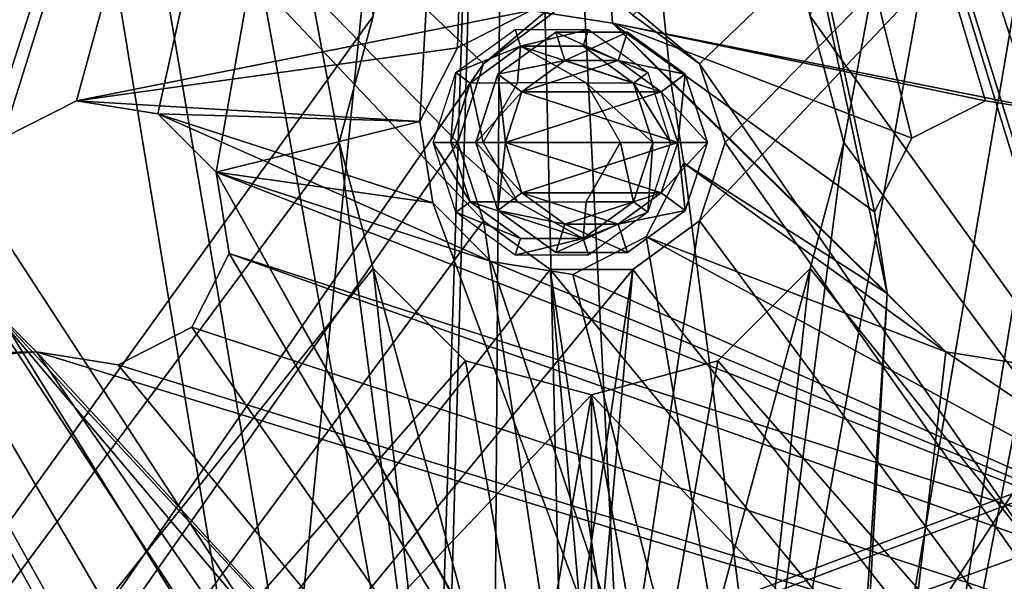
# Model space of a CAD drawing. Header units: millimetres. Extents: x -62 to 48, y -119 to 123.
# Tile 13 of 194: x -9 to 8, y -44 to -35. Entities that reach past the tile are written whole.
import ezdxf

# ---------------------------------------------------------------- set-up
doc = ezdxf.new("R2010")
doc.units = ezdxf.units.MM
doc.header["$LTSCALE"] = 52.148148
for name, color, linetype in [('10', 7, 'CONTINUOUS'), ('13', 7, 'CONTINUOUS'), ('14', 7, 'CONTINUOUS'), ('17', 7, 'CONTINUOUS'), ('19', 7, 'CONTINUOUS'), ('21', 7, 'CONTINUOUS'), ('23', 7, 'CONTINUOUS'), ('407', 7, 'CONTINUOUS'), ('408', 7, 'CONTINUOUS'), ('409', 7, 'CONTINUOUS'), ('410', 7, 'CONTINUOUS'), ('411', 7, 'CONTINUOUS'), ('417', 7, 'CONTINUOUS'), ('418', 7, 'CONTINUOUS'), ('419', 7, 'CONTINUOUS'), ('420', 7, 'CONTINUOUS'), ('421', 7, 'CONTINUOUS'), ('52', 7, 'CONTINUOUS'), ('53', 7, 'CONTINUOUS'), ('8', 7, 'CONTINUOUS'), ('85', 7, 'CONTINUOUS'), ('86', 7, 'CONTINUOUS'), ('87', 7, 'CONTINUOUS'), ('89', 7, 'CONTINUOUS'), ('91', 7, 'CONTINUOUS'), ('95', 7, 'CONTINUOUS'), ('97', 7, 'CONTINUOUS')]:
    doc.layers.add(name, color=color, linetype=linetype)

msp = doc.modelspace()

# ---------------------------------------------------------------- linework, layer by layer
at = {"layer": '10', "color": 7, "linetype": 'Continuous', "true_color": 0xf5f5f5}
for points in [[(-0.707, -9.624, 34.501), (-0.259, -9.365, 34.501), (47.376, -57.707, 34.501), (-0.707, -9.624, 34.501)], [(47.376, -57.707, 34.501), (-0.259, -9.365, 34.501), (47.635, -57.259, 34.501), (47.376, -57.707, 34.501)], [(-0.259, -9.365, 34.501), (0.259, -9.365, 34.501), (47.635, -57.259, 34.501), (-0.259, -9.365, 34.501)], [(47.635, -57.259, 34.501), (0.259, -9.365, 34.501), (47.635, -56.741, 34.501), (47.635, -57.259, 34.501)], [(0.259, -9.365, 34.501), (0.707, -9.624, 34.501), (47.635, -56.741, 34.501), (0.259, -9.365, 34.501)], [(-59.397, -68.314, 34.501), (-0.707, -9.624, 34.501), (-11.314, -116.397, 34.501), (-59.397, -68.314, 34.501)], [(-11.314, -116.397, 34.501), (-0.707, -9.624, 34.501), (-2.222, -57.352, 34.501), (-11.314, -116.397, 34.501)], [(-2.222, -57.352, 34.501), (-0.707, -9.624, 34.501), (-2.005, -55.979, 34.501), (-2.222, -57.352, 34.501)], [(-2.005, -55.979, 34.501), (-0.707, -9.624, 34.501), (-1.021, -54.995, 34.501), (-2.005, -55.979, 34.501)], [(-1.021, -54.995, 34.501), (-0.707, -9.624, 34.501), (0.352, -54.778, 34.501), (-1.021, -54.995, 34.501)], [(20.482, -48.325, 34.501), (16.147, -41.836, 34.501), (-0.707, -9.624, 34.501), (20.482, -48.325, 34.501)], [(20.482, -48.325, 34.501), (-0.707, -9.624, 34.501), (47.376, -57.707, 34.501), (20.482, -48.325, 34.501)], [(-0.707, -9.624, 34.501), (1.591, -55.409, 34.501), (0.352, -54.778, 34.501), (-0.707, -9.624, 34.501)], [(13.79, -40.636, 34.501), (12.551, -41.267, 34.501), (-0.707, -9.624, 34.501), (13.79, -40.636, 34.501)], [(12.551, -41.267, 34.501), (11.92, -42.506, 34.501), (-0.707, -9.624, 34.501), (12.551, -41.267, 34.501)], [(15.164, -40.853, 34.501), (13.79, -40.636, 34.501), (-0.707, -9.624, 34.501), (15.164, -40.853, 34.501)], [(16.147, -41.836, 34.501), (15.164, -40.853, 34.501), (-0.707, -9.624, 34.501), (16.147, -41.836, 34.501)], [(11.92, -42.506, 34.501), (12.137, -43.879, 34.501), (-0.707, -9.624, 34.501), (11.92, -42.506, 34.501)], [(16.255, -64.302, 34.501), (16.473, -65.675, 34.501), (-0.707, -9.624, 34.501), (16.255, -64.302, 34.501)], [(-0.707, -9.624, 34.501), (16.473, -65.675, 34.501), (1.591, -55.409, 34.501), (-0.707, -9.624, 34.501)], [(18.126, -62.431, 34.501), (16.887, -63.063, 34.501), (-0.707, -9.624, 34.501), (18.126, -62.431, 34.501)], [(16.887, -63.063, 34.501), (16.255, -64.302, 34.501), (-0.707, -9.624, 34.501), (16.887, -63.063, 34.501)], [(12.137, -43.879, 34.501), (18.126, -62.431, 34.501), (-0.707, -9.624, 34.501), (12.137, -43.879, 34.501)], [(0.707, -9.624, 34.501), (47.376, -56.293, 34.501), (47.635, -56.741, 34.501), (0.707, -9.624, 34.501)]]:
    msp.add_3dface(points, dxfattribs=at)
at = {"layer": '13', "color": 7, "linetype": 'Continuous', "true_color": 0xf5f5f5}
for points in [[(-59.397, -68.314, 37.501), (-0.707, -9.624, 37.501), (-59.397, -68.314, 34.501), (-59.397, -68.314, 37.501)], [(-0.707, -9.624, 37.501), (-0.707, -9.624, 34.501), (-59.397, -68.314, 34.501), (-0.707, -9.624, 37.501)]]:
    msp.add_3dface(points, dxfattribs=at)
at = {"layer": '14', "color": 7, "linetype": 'Continuous', "true_color": 0xf5f5f5}
for points in [[(0.707, -9.624, 37.501), (47.376, -56.293, 37.501), (0.707, -9.624, 34.501), (0.707, -9.624, 37.501)], [(47.376, -56.293, 37.501), (47.376, -56.293, 34.501), (0.707, -9.624, 34.501), (47.376, -56.293, 37.501)]]:
    msp.add_3dface(points, dxfattribs=at)
at = {"layer": '17', "color": 7, "linetype": 'Continuous', "true_color": 0xf5f5f5}
for points in [[(-0.707, -9.624, -37.499), (-0.259, -9.365, -37.499), (47.376, -57.707, -37.499), (-0.707, -9.624, -37.499)], [(-0.259, -9.365, -37.499), (0.259, -9.365, -37.499), (47.635, -57.259, -37.499), (-0.259, -9.365, -37.499)], [(47.376, -57.707, -37.499), (-0.259, -9.365, -37.499), (47.635, -57.259, -37.499), (47.376, -57.707, -37.499)], [(0.259, -9.365, -37.499), (0.707, -9.624, -37.499), (47.635, -56.741, -37.499), (0.259, -9.365, -37.499)], [(47.635, -57.259, -37.499), (0.259, -9.365, -37.499), (47.635, -56.741, -37.499), (47.635, -57.259, -37.499)], [(-0.707, -9.624, -37.499), (-16.364, -42.506, -37.499), (-59.397, -68.314, -37.499), (-0.707, -9.624, -37.499)], [(-15.733, -41.267, -37.499), (-16.364, -42.506, -37.499), (-0.707, -9.624, -37.499), (-15.733, -41.267, -37.499)], [(-14.494, -40.636, -37.499), (-15.733, -41.267, -37.499), (-0.707, -9.624, -37.499), (-14.494, -40.636, -37.499)], [(-13.121, -40.853, -37.499), (-14.494, -40.636, -37.499), (-0.707, -9.624, -37.499), (-13.121, -40.853, -37.499)], [(-12.137, -41.836, -37.499), (-13.121, -40.853, -37.499), (-0.707, -9.624, -37.499), (-12.137, -41.836, -37.499)], [(-9.876, -38.17, -37.499), (-12.137, -41.836, -37.499), (-0.707, -9.624, -37.499), (-9.876, -38.17, -37.499)], [(-9.245, -36.931, -37.499), (-9.876, -38.17, -37.499), (-0.707, -9.624, -37.499), (-9.245, -36.931, -37.499)], [(-8.006, -36.3, -37.499), (-9.245, -36.931, -37.499), (-0.707, -9.624, -37.499), (-8.006, -36.3, -37.499)], [(-6.632, -36.518, -37.499), (-8.006, -36.3, -37.499), (-0.707, -9.624, -37.499), (-6.632, -36.518, -37.499)], [(-5.649, -37.501, -37.499), (-6.632, -36.518, -37.499), (-0.707, -9.624, -37.499), (-5.649, -37.501, -37.499)], [(-2.222, -36.648, -37.499), (-5.649, -37.501, -37.499), (-0.707, -9.624, -37.499), (-2.222, -36.648, -37.499)], [(-1.591, -35.409, -37.499), (-2.222, -36.648, -37.499), (-0.707, -9.624, -37.499), (-1.591, -35.409, -37.499)], [(-0.352, -34.778, -37.499), (-1.591, -35.409, -37.499), (-0.707, -9.624, -37.499), (-0.352, -34.778, -37.499)], [(1.021, -34.995, -37.499), (-0.352, -34.778, -37.499), (-0.707, -9.624, -37.499), (1.021, -34.995, -37.499)], [(2.005, -35.979, -37.499), (1.021, -34.995, -37.499), (-0.707, -9.624, -37.499), (2.005, -35.979, -37.499)], [(16.147, -41.836, -37.499), (-0.707, -9.624, -37.499), (47.376, -57.707, -37.499), (16.147, -41.836, -37.499)], [(16.147, -41.836, -37.499), (15.164, -40.853, -37.499), (-0.707, -9.624, -37.499), (16.147, -41.836, -37.499)], [(13.79, -40.636, -37.499), (9.658, -37.501, -37.499), (-0.707, -9.624, -37.499), (13.79, -40.636, -37.499)], [(15.164, -40.853, -37.499), (13.79, -40.636, -37.499), (-0.707, -9.624, -37.499), (15.164, -40.853, -37.499)], [(9.658, -37.501, -37.499), (8.675, -36.518, -37.499), (-0.707, -9.624, -37.499), (9.658, -37.501, -37.499)], [(8.675, -36.518, -37.499), (7.302, -36.3, -37.499), (-0.707, -9.624, -37.499), (8.675, -36.518, -37.499)], [(7.302, -36.3, -37.499), (6.063, -36.931, -37.499), (-0.707, -9.624, -37.499), (7.302, -36.3, -37.499)], [(6.063, -36.931, -37.499), (5.431, -38.17, -37.499), (-0.707, -9.624, -37.499), (6.063, -36.931, -37.499)], [(5.649, -39.544, -37.499), (2.005, -35.979, -37.499), (-0.707, -9.624, -37.499), (5.649, -39.544, -37.499)], [(5.431, -38.17, -37.499), (5.649, -39.544, -37.499), (-0.707, -9.624, -37.499), (5.431, -38.17, -37.499)], [(0.707, -9.624, -37.499), (47.376, -56.293, -37.499), (47.635, -56.741, -37.499), (0.707, -9.624, -37.499)], [(2.005, -35.979, -37.499), (5.649, -39.544, -37.499), (2.222, -37.352, -37.499), (2.005, -35.979, -37.499)], [(-2.222, -36.648, -37.499), (-2.005, -38.021, -37.499), (-5.649, -37.501, -37.499), (-2.222, -36.648, -37.499)], [(1.591, -38.591, -37.499), (2.222, -37.352, -37.499), (4.588, -55.771, -37.499), (1.591, -38.591, -37.499)], [(2.222, -37.352, -37.499), (5.649, -39.544, -37.499), (4.588, -55.771, -37.499), (2.222, -37.352, -37.499)], [(-5.431, -38.874, -37.499), (-5.649, -37.501, -37.499), (3.359, -53.641, -37.499), (-5.431, -38.874, -37.499)], [(3.359, -53.641, -37.499), (-5.649, -37.501, -37.499), (4.588, -55.771, -37.499), (3.359, -53.641, -37.499)], [(-5.649, -37.501, -37.499), (-2.005, -38.021, -37.499), (4.588, -55.771, -37.499), (-5.649, -37.501, -37.499)], [(-2.005, -38.021, -37.499), (-1.021, -39.005, -37.499), (4.588, -55.771, -37.499), (-2.005, -38.021, -37.499)], [(0.352, -39.222, -37.499), (1.591, -38.591, -37.499), (4.588, -55.771, -37.499), (0.352, -39.222, -37.499)], [(-6.063, -40.113, -37.499), (-5.431, -38.874, -37.499), (3.359, -53.641, -37.499), (-6.063, -40.113, -37.499)], [(-1.021, -39.005, -37.499), (0.352, -39.222, -37.499), (4.588, -55.771, -37.499), (-1.021, -39.005, -37.499)], [(-12.137, -41.836, -37.499), (-9.658, -39.544, -37.499), (-1.229, -52.412, -37.499), (-12.137, -41.836, -37.499)], [(-9.658, -39.544, -37.499), (-8.675, -40.527, -37.499), (3.359, -53.641, -37.499), (-9.658, -39.544, -37.499)], [(-9.658, -39.544, -37.499), (3.359, -53.641, -37.499), (1.229, -52.412, -37.499), (-9.658, -39.544, -37.499)], [(-1.229, -52.412, -37.499), (-9.658, -39.544, -37.499), (1.229, -52.412, -37.499), (-1.229, -52.412, -37.499)], [(4.588, -55.771, -37.499), (5.649, -39.544, -37.499), (4.588, -58.229, -37.499), (4.588, -55.771, -37.499)], [(5.649, -39.544, -37.499), (6.632, -40.527, -37.499), (4.588, -58.229, -37.499), (5.649, -39.544, -37.499)], [(-7.302, -40.745, -37.499), (-6.063, -40.113, -37.499), (3.359, -53.641, -37.499), (-7.302, -40.745, -37.499)], [(-8.675, -40.527, -37.499), (-7.302, -40.745, -37.499), (3.359, -53.641, -37.499), (-8.675, -40.527, -37.499)], [(6.632, -40.527, -37.499), (8.006, -40.745, -37.499), (4.588, -58.229, -37.499), (6.632, -40.527, -37.499)], [(8.006, -40.745, -37.499), (12.137, -43.879, -37.499), (4.588, -58.229, -37.499), (8.006, -40.745, -37.499)], [(-3.359, -53.641, -37.499), (-12.137, -41.836, -37.499), (-1.229, -52.412, -37.499), (-3.359, -53.641, -37.499)], [(-11.92, -43.21, -37.499), (-12.137, -41.836, -37.499), (-3.359, -53.641, -37.499), (-11.92, -43.21, -37.499)], [(-12.551, -44.449, -37.499), (-11.92, -43.21, -37.499), (-3.359, -53.641, -37.499), (-12.551, -44.449, -37.499)], [(-11.314, -116.397, -37.499), (16.364, -43.21, -37.499), (47.376, -57.707, -37.499), (-11.314, -116.397, -37.499)], [(15.733, -44.449, -37.499), (16.364, -43.21, -37.499), (-11.314, -116.397, -37.499), (15.733, -44.449, -37.499)], [(-4.588, -58.229, -37.499), (-16.147, -43.879, -37.499), (-4.588, -55.771, -37.499), (-4.588, -58.229, -37.499)], [(-3.359, -60.359, -37.499), (-16.147, -43.879, -37.499), (-4.588, -58.229, -37.499), (-3.359, -60.359, -37.499)], [(-11.314, -116.397, -37.499), (-16.147, -43.879, -37.499), (-3.359, -60.359, -37.499), (-11.314, -116.397, -37.499)], [(-16.147, -43.879, -37.499), (-15.164, -44.863, -37.499), (-4.588, -55.771, -37.499), (-16.147, -43.879, -37.499)], [(12.137, -43.879, -37.499), (-11.314, -116.397, -37.499), (4.588, -58.229, -37.499), (12.137, -43.879, -37.499)], [(12.137, -43.879, -37.499), (13.121, -44.863, -37.499), (-11.314, -116.397, -37.499), (12.137, -43.879, -37.499)]]:
    msp.add_3dface(points, dxfattribs=at)
at = {"layer": '19', "color": 7, "linetype": 'Continuous', "true_color": 0xf5f5f5}
for points in [[(-0.259, -9.365, -34.499), (-0.707, -9.624, -34.499), (47.635, -57.259, -34.499), (-0.259, -9.365, -34.499)], [(47.635, -56.741, -34.499), (-0.259, -9.365, -34.499), (47.635, -57.259, -34.499), (47.635, -56.741, -34.499)], [(0.259, -9.365, -34.499), (-0.259, -9.365, -34.499), (47.635, -56.741, -34.499), (0.259, -9.365, -34.499)], [(47.376, -56.293, -34.499), (0.259, -9.365, -34.499), (47.635, -56.741, -34.499), (47.376, -56.293, -34.499)], [(0.707, -9.624, -34.499), (0.259, -9.365, -34.499), (47.376, -56.293, -34.499), (0.707, -9.624, -34.499)], [(-59.397, -68.314, -34.499), (-9.245, -36.931, -34.499), (-0.707, -9.624, -34.499), (-59.397, -68.314, -34.499)], [(-9.245, -36.931, -34.499), (-8.006, -36.3, -34.499), (-0.707, -9.624, -34.499), (-9.245, -36.931, -34.499)], [(-8.006, -36.3, -34.499), (-0.352, -34.778, -34.499), (-0.707, -9.624, -34.499), (-8.006, -36.3, -34.499)], [(8.675, -36.518, -34.499), (47.376, -57.707, -34.499), (-0.707, -9.624, -34.499), (8.675, -36.518, -34.499)], [(1.021, -34.995, -34.499), (8.675, -36.518, -34.499), (-0.707, -9.624, -34.499), (1.021, -34.995, -34.499)], [(-0.352, -34.778, -34.499), (1.021, -34.995, -34.499), (-0.707, -9.624, -34.499), (-0.352, -34.778, -34.499)], [(-0.707, -9.624, -34.499), (47.376, -57.707, -34.499), (47.635, -57.259, -34.499), (-0.707, -9.624, -34.499)], [(-0.352, -34.778, -34.499), (-8.006, -36.3, -34.499), (-1.591, -35.409, -34.499), (-0.352, -34.778, -34.499)], [(5.649, -39.544, -34.499), (1.021, -34.995, -34.499), (6.632, -40.527, -34.499), (5.649, -39.544, -34.499)], [(5.431, -38.17, -34.499), (1.021, -34.995, -34.499), (5.649, -39.544, -34.499), (5.431, -38.17, -34.499)], [(6.063, -36.931, -34.499), (1.021, -34.995, -34.499), (5.431, -38.17, -34.499), (6.063, -36.931, -34.499)], [(7.302, -36.3, -34.499), (1.021, -34.995, -34.499), (6.063, -36.931, -34.499), (7.302, -36.3, -34.499)], [(8.675, -36.518, -34.499), (1.021, -34.995, -34.499), (7.302, -36.3, -34.499), (8.675, -36.518, -34.499)], [(1.021, -34.995, -34.499), (2.005, -35.979, -34.499), (6.632, -40.527, -34.499), (1.021, -34.995, -34.499)], [(-1.591, -35.409, -34.499), (-8.006, -36.3, -34.499), (-2.222, -36.648, -34.499), (-1.591, -35.409, -34.499)], [(2.005, -35.979, -34.499), (2.222, -37.352, -34.499), (6.632, -40.527, -34.499), (2.005, -35.979, -34.499)], [(-8.006, -36.3, -34.499), (-6.632, -36.518, -34.499), (-2.222, -36.648, -34.499), (-8.006, -36.3, -34.499)], [(-6.632, -36.518, -34.499), (-5.649, -37.501, -34.499), (-1.021, -39.005, -34.499), (-6.632, -36.518, -34.499)], [(-2.222, -36.648, -34.499), (-6.632, -36.518, -34.499), (-2.005, -38.021, -34.499), (-2.222, -36.648, -34.499)], [(-2.005, -38.021, -34.499), (-6.632, -36.518, -34.499), (-1.021, -39.005, -34.499), (-2.005, -38.021, -34.499)], [(2.222, -37.352, -34.499), (1.591, -38.591, -34.499), (6.632, -40.527, -34.499), (2.222, -37.352, -34.499)], [(-5.649, -37.501, -34.499), (-5.431, -38.874, -34.499), (13.121, -44.863, -34.499), (-5.649, -37.501, -34.499)], [(-1.021, -39.005, -34.499), (-5.649, -37.501, -34.499), (13.121, -44.863, -34.499), (-1.021, -39.005, -34.499)], [(1.591, -38.591, -34.499), (0.352, -39.222, -34.499), (13.121, -44.863, -34.499), (1.591, -38.591, -34.499)], [(6.632, -40.527, -34.499), (1.591, -38.591, -34.499), (13.121, -44.863, -34.499), (6.632, -40.527, -34.499)], [(-5.431, -38.874, -34.499), (-6.063, -40.113, -34.499), (47.376, -57.707, -34.499), (-5.431, -38.874, -34.499)], [(13.121, -44.863, -34.499), (-5.431, -38.874, -34.499), (47.376, -57.707, -34.499), (13.121, -44.863, -34.499)], [(0.352, -39.222, -34.499), (-1.021, -39.005, -34.499), (13.121, -44.863, -34.499), (0.352, -39.222, -34.499)], [(-9.658, -39.544, -34.499), (-14.494, -40.636, -34.499), (-8.675, -40.527, -34.499), (-9.658, -39.544, -34.499)], [(-6.063, -40.113, -34.499), (-7.302, -40.745, -34.499), (47.376, -57.707, -34.499), (-6.063, -40.113, -34.499)], [(-14.494, -40.636, -34.499), (-13.121, -40.853, -34.499), (-8.675, -40.527, -34.499), (-14.494, -40.636, -34.499)], [(-8.675, -40.527, -34.499), (-13.121, -40.853, -34.499), (1.591, -55.409, -34.499), (-8.675, -40.527, -34.499)], [(-7.302, -40.745, -34.499), (-8.675, -40.527, -34.499), (47.376, -57.707, -34.499), (-7.302, -40.745, -34.499)], [(47.376, -57.707, -34.499), (-8.675, -40.527, -34.499), (1.591, -55.409, -34.499), (47.376, -57.707, -34.499)], [(8.006, -40.745, -34.499), (6.632, -40.527, -34.499), (13.121, -44.863, -34.499), (8.006, -40.745, -34.499)], [(-13.121, -40.853, -34.499), (-12.137, -41.836, -34.499), (1.591, -55.409, -34.499), (-13.121, -40.853, -34.499)], [(-12.137, -41.836, -34.499), (-11.92, -43.21, -34.499), (0.352, -54.778, -34.499), (-12.137, -41.836, -34.499)], [(1.591, -55.409, -34.499), (-12.137, -41.836, -34.499), (0.352, -54.778, -34.499), (1.591, -55.409, -34.499)], [(-11.92, -43.21, -34.499), (-12.551, -44.449, -34.499), (-1.021, -54.995, -34.499), (-11.92, -43.21, -34.499)], [(0.352, -54.778, -34.499), (-11.92, -43.21, -34.499), (-1.021, -54.995, -34.499), (0.352, -54.778, -34.499)]]:
    msp.add_3dface(points, dxfattribs=at)
at = {"layer": '21', "color": 7, "linetype": 'Continuous', "true_color": 0xf5f5f5}
for points in [[(-0.707, -9.624, -37.499), (-59.397, -68.314, -37.499), (-0.707, -9.624, -34.499), (-0.707, -9.624, -37.499)], [(-59.397, -68.314, -37.499), (-59.397, -68.314, -34.499), (-0.707, -9.624, -34.499), (-59.397, -68.314, -37.499)]]:
    msp.add_3dface(points, dxfattribs=at)
at = {"layer": '23', "color": 7, "linetype": 'Continuous', "true_color": 0xf5f5f5}
for points in [[(0.707, -9.624, -37.499), (0.707, -9.624, -34.499), (47.376, -56.293, -34.499), (0.707, -9.624, -37.499)], [(47.376, -56.293, -37.499), (0.707, -9.624, -37.499), (47.376, -56.293, -34.499), (47.376, -56.293, -37.499)]]:
    msp.add_3dface(points, dxfattribs=at)
at = {"layer": '407', "linetype": 'Continuous'}
for points in [[(1.117, -35.621, -24.262), (-0.504, -36.148, -24.262), (1.842, -36.148, -24.262), (1.117, -35.621, -24.262)], [(0.221, -35.621, -24.262), (-0.504, -36.148, -24.262), (1.117, -35.621, -24.262), (0.221, -35.621, -24.262)], [(-0.504, -36.148, -24.262), (-0.781, -37, -24.262), (1.842, -36.148, -24.262), (-0.504, -36.148, -24.262)], [(-0.781, -37, -24.262), (2.119, -37, -24.262), (1.842, -36.148, -24.262), (-0.781, -37, -24.262)], [(-0.504, -37.852, -24.262), (2.119, -37, -24.262), (-0.781, -37, -24.262), (-0.504, -37.852, -24.262)], [(1.842, -37.852, -24.262), (2.119, -37, -24.262), (-0.504, -37.852, -24.262), (1.842, -37.852, -24.262)], [(0.221, -38.379, -24.262), (1.842, -37.852, -24.262), (-0.504, -37.852, -24.262), (0.221, -38.379, -24.262)], [(1.117, -38.379, -24.262), (1.842, -37.852, -24.262), (0.221, -38.379, -24.262), (1.117, -38.379, -24.262)]]:
    msp.add_3dface(points, dxfattribs=at)
at = {"layer": '408', "linetype": 'Continuous'}
for points in [[(-1.281, -37, -31.412), (-0.908, -38.146, -31.412), (-1.281, -37, -24.762), (-1.281, -37, -31.412)], [(-1.281, -37, -24.762), (-0.908, -38.146, -31.412), (-0.908, -38.146, -24.762), (-1.281, -37, -24.762)], [(2.619, -37, -31.412), (2.619, -37, -24.762), (2.247, -38.146, -24.762), (2.619, -37, -31.412)], [(2.247, -38.146, -31.412), (2.619, -37, -31.412), (2.247, -38.146, -24.762), (2.247, -38.146, -31.412)], [(-0.908, -38.146, -31.412), (0.067, -38.855, -31.412), (-0.908, -38.146, -24.762), (-0.908, -38.146, -31.412)], [(-0.908, -38.146, -24.762), (0.067, -38.855, -31.412), (0.067, -38.855, -24.762), (-0.908, -38.146, -24.762)], [(1.272, -38.855, -31.412), (2.247, -38.146, -31.412), (1.272, -38.855, -24.762), (1.272, -38.855, -31.412)], [(1.272, -38.855, -24.762), (2.247, -38.146, -31.412), (2.247, -38.146, -24.762), (1.272, -38.855, -24.762)], [(0.067, -38.855, -31.412), (1.272, -38.855, -31.412), (0.067, -38.855, -24.762), (0.067, -38.855, -31.412)], [(0.067, -38.855, -24.762), (1.272, -38.855, -31.412), (1.272, -38.855, -24.762), (0.067, -38.855, -24.762)]]:
    msp.add_3dface(points, dxfattribs=at)
at = {"layer": '409', "linetype": 'Continuous'}
for points in [[(0.067, -35.145, -24.762), (-0.908, -35.854, -31.412), (-0.908, -35.854, -24.762), (0.067, -35.145, -24.762)], [(0.067, -35.145, -31.412), (-0.908, -35.854, -31.412), (0.067, -35.145, -24.762), (0.067, -35.145, -31.412)], [(1.272, -35.145, -31.412), (0.067, -35.145, -31.412), (1.272, -35.145, -24.762), (1.272, -35.145, -31.412)], [(1.272, -35.145, -24.762), (0.067, -35.145, -31.412), (0.067, -35.145, -24.762), (1.272, -35.145, -24.762)], [(2.247, -35.854, -24.762), (1.272, -35.145, -31.412), (1.272, -35.145, -24.762), (2.247, -35.854, -24.762)], [(2.247, -35.854, -31.412), (1.272, -35.145, -31.412), (2.247, -35.854, -24.762), (2.247, -35.854, -31.412)], [(-0.908, -35.854, -31.412), (-1.281, -37, -31.412), (-0.908, -35.854, -24.762), (-0.908, -35.854, -31.412)], [(-1.281, -37, -31.412), (-1.281, -37, -24.762), (-0.908, -35.854, -24.762), (-1.281, -37, -31.412)], [(2.619, -37, -24.762), (2.619, -37, -31.412), (2.247, -35.854, -31.412), (2.619, -37, -24.762)], [(2.619, -37, -24.762), (2.247, -35.854, -31.412), (2.247, -35.854, -24.762), (2.619, -37, -24.762)]]:
    msp.add_3dface(points, dxfattribs=at)
at = {"layer": '410', "linetype": 'Continuous'}
for points in [[(0.221, -35.621, -24.262), (0.067, -35.145, -24.762), (-0.908, -35.854, -24.762), (0.221, -35.621, -24.262)], [(1.117, -35.621, -24.262), (1.272, -35.145, -24.762), (0.067, -35.145, -24.762), (1.117, -35.621, -24.262)], [(0.221, -35.621, -24.262), (1.117, -35.621, -24.262), (0.067, -35.145, -24.762), (0.221, -35.621, -24.262)], [(1.117, -35.621, -24.262), (2.247, -35.854, -24.762), (1.272, -35.145, -24.762), (1.117, -35.621, -24.262)], [(-0.504, -36.148, -24.262), (0.221, -35.621, -24.262), (-0.908, -35.854, -24.762), (-0.504, -36.148, -24.262)], [(1.117, -35.621, -24.262), (1.842, -36.148, -24.262), (2.247, -35.854, -24.762), (1.117, -35.621, -24.262)], [(-1.281, -37, -24.762), (-0.504, -36.148, -24.262), (-0.908, -35.854, -24.762), (-1.281, -37, -24.762)], [(1.842, -36.148, -24.262), (2.119, -37, -24.262), (2.247, -35.854, -24.762), (1.842, -36.148, -24.262)], [(2.119, -37, -24.262), (2.619, -37, -24.762), (2.247, -35.854, -24.762), (2.119, -37, -24.262)], [(-0.781, -37, -24.262), (-0.504, -36.148, -24.262), (-1.281, -37, -24.762), (-0.781, -37, -24.262)]]:
    msp.add_3dface(points, dxfattribs=at)
at = {"layer": '411', "linetype": 'Continuous'}
for points in [[(-0.781, -37, -24.262), (-1.281, -37, -24.762), (-0.908, -38.146, -24.762), (-0.781, -37, -24.262)], [(-0.504, -37.852, -24.262), (-0.781, -37, -24.262), (-0.908, -38.146, -24.762), (-0.504, -37.852, -24.262)], [(2.119, -37, -24.262), (1.842, -37.852, -24.262), (2.619, -37, -24.762), (2.119, -37, -24.262)], [(2.619, -37, -24.762), (1.842, -37.852, -24.262), (2.247, -38.146, -24.762), (2.619, -37, -24.762)], [(0.221, -38.379, -24.262), (-0.504, -37.852, -24.262), (-0.908, -38.146, -24.762), (0.221, -38.379, -24.262)], [(1.842, -37.852, -24.262), (1.117, -38.379, -24.262), (2.247, -38.146, -24.762), (1.842, -37.852, -24.262)], [(0.221, -38.379, -24.262), (-0.908, -38.146, -24.762), (0.067, -38.855, -24.762), (0.221, -38.379, -24.262)], [(1.117, -38.379, -24.262), (1.272, -38.855, -24.762), (2.247, -38.146, -24.762), (1.117, -38.379, -24.262)], [(0.221, -38.379, -24.262), (0.067, -38.855, -24.762), (1.272, -38.855, -24.762), (0.221, -38.379, -24.262)], [(1.117, -38.379, -24.262), (0.221, -38.379, -24.262), (1.272, -38.855, -24.762), (1.117, -38.379, -24.262)]]:
    msp.add_3dface(points, dxfattribs=at)
at = {"layer": '417', "linetype": 'Continuous'}
for points in [[(0.221, -35.621, 23.738), (1.842, -36.148, 23.738), (-0.504, -36.148, 23.738), (0.221, -35.621, 23.738)], [(1.117, -35.621, 23.738), (1.842, -36.148, 23.738), (0.221, -35.621, 23.738), (1.117, -35.621, 23.738)], [(2.119, -37, 23.738), (-0.781, -37, 23.738), (-0.504, -36.148, 23.738), (2.119, -37, 23.738)], [(1.842, -36.148, 23.738), (2.119, -37, 23.738), (-0.504, -36.148, 23.738), (1.842, -36.148, 23.738)], [(-0.504, -37.852, 23.738), (-0.781, -37, 23.738), (1.842, -37.852, 23.738), (-0.504, -37.852, 23.738)], [(1.842, -37.852, 23.738), (-0.781, -37, 23.738), (2.119, -37, 23.738), (1.842, -37.852, 23.738)], [(1.117, -38.379, 23.738), (-0.504, -37.852, 23.738), (1.842, -37.852, 23.738), (1.117, -38.379, 23.738)], [(0.221, -38.379, 23.738), (-0.504, -37.852, 23.738), (1.117, -38.379, 23.738), (0.221, -38.379, 23.738)]]:
    msp.add_3dface(points, dxfattribs=at)
at = {"layer": '418', "linetype": 'Continuous'}
for points in [[(-1.281, -37, 30.888), (-1.281, -37, 24.238), (-0.908, -38.146, 24.238), (-1.281, -37, 30.888)], [(-0.908, -38.146, 30.888), (-1.281, -37, 30.888), (-0.908, -38.146, 24.238), (-0.908, -38.146, 30.888)], [(2.619, -37, 30.888), (2.247, -38.146, 30.888), (2.619, -37, 24.238), (2.619, -37, 30.888)], [(2.619, -37, 24.238), (2.247, -38.146, 30.888), (2.247, -38.146, 24.238), (2.619, -37, 24.238)], [(0.067, -38.855, 30.888), (-0.908, -38.146, 30.888), (0.067, -38.855, 24.238), (0.067, -38.855, 30.888)], [(0.067, -38.855, 24.238), (-0.908, -38.146, 30.888), (-0.908, -38.146, 24.238), (0.067, -38.855, 24.238)], [(2.247, -38.146, 30.888), (1.272, -38.855, 30.888), (2.247, -38.146, 24.238), (2.247, -38.146, 30.888)], [(2.247, -38.146, 24.238), (1.272, -38.855, 30.888), (1.272, -38.855, 24.238), (2.247, -38.146, 24.238)], [(1.272, -38.855, 30.888), (0.067, -38.855, 30.888), (1.272, -38.855, 24.238), (1.272, -38.855, 30.888)], [(1.272, -38.855, 24.238), (0.067, -38.855, 30.888), (0.067, -38.855, 24.238), (1.272, -38.855, 24.238)]]:
    msp.add_3dface(points, dxfattribs=at)
at = {"layer": '419', "linetype": 'Continuous'}
for points in [[(-0.908, -35.854, 30.888), (0.067, -35.145, 30.888), (-0.908, -35.854, 24.238), (-0.908, -35.854, 30.888)], [(-0.908, -35.854, 24.238), (0.067, -35.145, 30.888), (0.067, -35.145, 24.238), (-0.908, -35.854, 24.238)], [(0.067, -35.145, 24.238), (1.272, -35.145, 30.888), (1.272, -35.145, 24.238), (0.067, -35.145, 24.238)], [(0.067, -35.145, 30.888), (1.272, -35.145, 30.888), (0.067, -35.145, 24.238), (0.067, -35.145, 30.888)], [(1.272, -35.145, 24.238), (2.247, -35.854, 30.888), (2.247, -35.854, 24.238), (1.272, -35.145, 24.238)], [(1.272, -35.145, 30.888), (2.247, -35.854, 30.888), (1.272, -35.145, 24.238), (1.272, -35.145, 30.888)], [(-1.281, -37, 24.238), (-1.281, -37, 30.888), (-0.908, -35.854, 30.888), (-1.281, -37, 24.238)], [(-1.281, -37, 24.238), (-0.908, -35.854, 30.888), (-0.908, -35.854, 24.238), (-1.281, -37, 24.238)], [(2.247, -35.854, 30.888), (2.619, -37, 30.888), (2.247, -35.854, 24.238), (2.247, -35.854, 30.888)], [(2.619, -37, 30.888), (2.619, -37, 24.238), (2.247, -35.854, 24.238), (2.619, -37, 30.888)]]:
    msp.add_3dface(points, dxfattribs=at)
at = {"layer": '420', "linetype": 'Continuous'}
for points in [[(0.221, -35.621, 23.738), (-0.908, -35.854, 24.238), (0.067, -35.145, 24.238), (0.221, -35.621, 23.738)], [(0.221, -35.621, 23.738), (0.067, -35.145, 24.238), (1.272, -35.145, 24.238), (0.221, -35.621, 23.738)], [(1.117, -35.621, 23.738), (0.221, -35.621, 23.738), (1.272, -35.145, 24.238), (1.117, -35.621, 23.738)], [(1.117, -35.621, 23.738), (1.272, -35.145, 24.238), (2.247, -35.854, 24.238), (1.117, -35.621, 23.738)], [(0.221, -35.621, 23.738), (-0.504, -36.148, 23.738), (-0.908, -35.854, 24.238), (0.221, -35.621, 23.738)], [(1.842, -36.148, 23.738), (1.117, -35.621, 23.738), (2.247, -35.854, 24.238), (1.842, -36.148, 23.738)], [(-0.781, -37, 23.738), (-1.281, -37, 24.238), (-0.908, -35.854, 24.238), (-0.781, -37, 23.738)], [(-0.504, -36.148, 23.738), (-0.781, -37, 23.738), (-0.908, -35.854, 24.238), (-0.504, -36.148, 23.738)], [(2.619, -37, 24.238), (1.842, -36.148, 23.738), (2.247, -35.854, 24.238), (2.619, -37, 24.238)], [(2.119, -37, 23.738), (1.842, -36.148, 23.738), (2.619, -37, 24.238), (2.119, -37, 23.738)]]:
    msp.add_3dface(points, dxfattribs=at)
at = {"layer": '421', "linetype": 'Continuous'}
for points in [[(-0.781, -37, 23.738), (-0.504, -37.852, 23.738), (-1.281, -37, 24.238), (-0.781, -37, 23.738)], [(-1.281, -37, 24.238), (-0.504, -37.852, 23.738), (-0.908, -38.146, 24.238), (-1.281, -37, 24.238)], [(1.842, -37.852, 23.738), (2.119, -37, 23.738), (2.247, -38.146, 24.238), (1.842, -37.852, 23.738)], [(2.119, -37, 23.738), (2.619, -37, 24.238), (2.247, -38.146, 24.238), (2.119, -37, 23.738)], [(-0.504, -37.852, 23.738), (0.221, -38.379, 23.738), (-0.908, -38.146, 24.238), (-0.504, -37.852, 23.738)], [(1.117, -38.379, 23.738), (1.842, -37.852, 23.738), (2.247, -38.146, 24.238), (1.117, -38.379, 23.738)], [(0.221, -38.379, 23.738), (0.067, -38.855, 24.238), (-0.908, -38.146, 24.238), (0.221, -38.379, 23.738)], [(1.117, -38.379, 23.738), (2.247, -38.146, 24.238), (1.272, -38.855, 24.238), (1.117, -38.379, 23.738)], [(0.221, -38.379, 23.738), (1.117, -38.379, 23.738), (0.067, -38.855, 24.238), (0.221, -38.379, 23.738)], [(1.117, -38.379, 23.738), (1.272, -38.855, 24.238), (0.067, -38.855, 24.238), (1.117, -38.379, 23.738)]]:
    msp.add_3dface(points, dxfattribs=at)
at = {"layer": '52', "color": 7, "linetype": 'Continuous', "true_color": 0xf5f5f5}
for points in [[(-8.675, -40.527, -37.499), (-9.658, -39.544, -37.499), (-8.675, -40.527, -34.499), (-8.675, -40.527, -37.499)], [(-9.658, -39.544, -37.499), (-9.658, -39.544, -34.499), (-8.675, -40.527, -34.499), (-9.658, -39.544, -37.499)], [(-6.063, -40.113, -37.499), (-7.302, -40.745, -37.499), (-6.063, -40.113, -34.499), (-6.063, -40.113, -37.499)], [(-6.063, -40.113, -34.499), (-7.302, -40.745, -37.499), (-7.302, -40.745, -34.499), (-6.063, -40.113, -34.499)], [(-7.302, -40.745, -37.499), (-8.675, -40.527, -37.499), (-7.302, -40.745, -34.499), (-7.302, -40.745, -37.499)], [(-8.675, -40.527, -37.499), (-8.675, -40.527, -34.499), (-7.302, -40.745, -34.499), (-8.675, -40.527, -37.499)]]:
    msp.add_3dface(points, dxfattribs=at)
at = {"layer": '53', "color": 7, "linetype": 'Continuous', "true_color": 0xf5f5f5}
for points in [[(-9.245, -36.931, -37.499), (-8.006, -36.3, -37.499), (-9.245, -36.931, -34.499), (-9.245, -36.931, -37.499)], [(-8.006, -36.3, -37.499), (-8.006, -36.3, -34.499), (-9.245, -36.931, -34.499), (-8.006, -36.3, -37.499)], [(-8.006, -36.3, -37.499), (-6.632, -36.518, -37.499), (-8.006, -36.3, -34.499), (-8.006, -36.3, -37.499)], [(-6.632, -36.518, -37.499), (-6.632, -36.518, -34.499), (-8.006, -36.3, -34.499), (-6.632, -36.518, -37.499)], [(-6.632, -36.518, -37.499), (-5.649, -37.501, -37.499), (-6.632, -36.518, -34.499), (-6.632, -36.518, -37.499)], [(-5.649, -37.501, -37.499), (-5.649, -37.501, -34.499), (-6.632, -36.518, -34.499), (-5.649, -37.501, -37.499)], [(-5.649, -37.501, -37.499), (-5.431, -38.874, -37.499), (-5.649, -37.501, -34.499), (-5.649, -37.501, -37.499)], [(-5.431, -38.874, -37.499), (-5.431, -38.874, -34.499), (-5.649, -37.501, -34.499), (-5.431, -38.874, -37.499)], [(-5.431, -38.874, -37.499), (-6.063, -40.113, -37.499), (-5.431, -38.874, -34.499), (-5.431, -38.874, -37.499)], [(-6.063, -40.113, -37.499), (-6.063, -40.113, -34.499), (-5.431, -38.874, -34.499), (-6.063, -40.113, -37.499)]]:
    msp.add_3dface(points, dxfattribs=at)
at = {"layer": '8', "color": 7, "linetype": 'Continuous', "true_color": 0xf5f5f5}
for points in [[(-0.259, -9.365, 37.501), (-0.707, -9.624, 37.501), (47.635, -57.259, 37.501), (-0.259, -9.365, 37.501)], [(47.635, -56.741, 37.501), (-0.259, -9.365, 37.501), (47.635, -57.259, 37.501), (47.635, -56.741, 37.501)], [(0.259, -9.365, 37.501), (-0.259, -9.365, 37.501), (47.635, -56.741, 37.501), (0.259, -9.365, 37.501)], [(47.376, -56.293, 37.501), (0.259, -9.365, 37.501), (47.635, -56.741, 37.501), (47.376, -56.293, 37.501)], [(0.707, -9.624, 37.501), (0.259, -9.365, 37.501), (47.376, -56.293, 37.501), (0.707, -9.624, 37.501)], [(-59.397, -68.314, 37.501), (13.79, -40.636, 37.501), (-0.707, -9.624, 37.501), (-59.397, -68.314, 37.501)], [(13.79, -40.636, 37.501), (15.164, -40.853, 37.501), (-0.707, -9.624, 37.501), (13.79, -40.636, 37.501)], [(15.164, -40.853, 37.501), (47.376, -57.707, 37.501), (-0.707, -9.624, 37.501), (15.164, -40.853, 37.501)], [(-0.707, -9.624, 37.501), (47.376, -57.707, 37.501), (47.635, -57.259, 37.501), (-0.707, -9.624, 37.501)], [(12.551, -41.267, 37.501), (13.79, -40.636, 37.501), (-59.397, -68.314, 37.501), (12.551, -41.267, 37.501)], [(11.92, -42.506, 37.501), (12.551, -41.267, 37.501), (-59.397, -68.314, 37.501), (11.92, -42.506, 37.501)], [(12.137, -43.879, 37.501), (11.92, -42.506, 37.501), (-59.397, -68.314, 37.501), (12.137, -43.879, 37.501)], [(13.121, -44.863, 37.501), (12.137, -43.879, 37.501), (-59.397, -68.314, 37.501), (13.121, -44.863, 37.501)]]:
    msp.add_3dface(points, dxfattribs=at)
at = {"layer": '85', "linetype": 'Continuous'}
for points in [[(-0.525, -35.383, -37.499), (-0.577, -36, -37.499), (-1.375, -36.001, -37.499), (-0.525, -35.383, -37.499)], [(0.577, -36, -37.499), (-0.577, -36, -37.499), (-0.525, -35.383, -37.499), (0.577, -36, -37.499)], [(0.525, -35.383, -37.499), (1.375, -36.001, -37.499), (-0.525, -35.383, -37.499), (0.525, -35.383, -37.499)], [(1.375, -36.001, -37.499), (0.577, -36, -37.499), (-0.525, -35.383, -37.499), (1.375, -36.001, -37.499)], [(-1.375, -36.001, -37.499), (-1.155, -37, -37.499), (-1.7, -37, -37.499), (-1.375, -36.001, -37.499)], [(-0.577, -36, -37.499), (-1.155, -37, -37.499), (-1.375, -36.001, -37.499), (-0.577, -36, -37.499)], [(1.155, -37, -37.499), (0.577, -36, -37.499), (1.7, -37, -37.499), (1.155, -37, -37.499)], [(1.7, -37, -37.499), (0.577, -36, -37.499), (1.375, -36.001, -37.499), (1.7, -37, -37.499)], [(-1.155, -37, -37.499), (-0.577, -38, -37.499), (-1.7, -37, -37.499), (-1.155, -37, -37.499)], [(-1.7, -37, -37.499), (-0.577, -38, -37.499), (-1.375, -37.999, -37.499), (-1.7, -37, -37.499)], [(0.577, -38, -37.499), (1.155, -37, -37.499), (1.375, -37.999, -37.499), (0.577, -38, -37.499)], [(1.155, -37, -37.499), (1.7, -37, -37.499), (1.375, -37.999, -37.499), (1.155, -37, -37.499)], [(-1.375, -37.999, -37.499), (-0.577, -38, -37.499), (0.525, -38.617, -37.499), (-1.375, -37.999, -37.499)], [(-0.525, -38.617, -37.499), (-1.375, -37.999, -37.499), (0.525, -38.617, -37.499), (-0.525, -38.617, -37.499)], [(-0.577, -38, -37.499), (0.577, -38, -37.499), (0.525, -38.617, -37.499), (-0.577, -38, -37.499)], [(0.525, -38.617, -37.499), (0.577, -38, -37.499), (1.375, -37.999, -37.499), (0.525, -38.617, -37.499)]]:
    msp.add_3dface(points, dxfattribs=at)
at = {"layer": '86', "linetype": 'Continuous'}
for points in [[(-0.618, -35.098, -37.199), (-0.525, -35.383, -37.499), (-1.618, -35.824, -37.199), (-0.618, -35.098, -37.199)], [(0.618, -35.098, -37.199), (-0.525, -35.383, -37.499), (-0.618, -35.098, -37.199), (0.618, -35.098, -37.199)], [(0.525, -35.383, -37.499), (-0.525, -35.383, -37.499), (0.618, -35.098, -37.199), (0.525, -35.383, -37.499)], [(1.618, -35.824, -37.199), (0.525, -35.383, -37.499), (0.618, -35.098, -37.199), (1.618, -35.824, -37.199)], [(-0.525, -35.383, -37.499), (-1.375, -36.001, -37.499), (-1.618, -35.824, -37.199), (-0.525, -35.383, -37.499)], [(1.375, -36.001, -37.499), (0.525, -35.383, -37.499), (1.618, -35.824, -37.199), (1.375, -36.001, -37.499)], [(-1.618, -35.824, -37.199), (-1.7, -37, -37.499), (-2, -37, -37.199), (-1.618, -35.824, -37.199)], [(-1.375, -36.001, -37.499), (-1.7, -37, -37.499), (-1.618, -35.824, -37.199), (-1.375, -36.001, -37.499)], [(2, -37, -37.199), (1.375, -36.001, -37.499), (1.618, -35.824, -37.199), (2, -37, -37.199)], [(1.7, -37, -37.499), (1.375, -36.001, -37.499), (2, -37, -37.199), (1.7, -37, -37.499)]]:
    msp.add_3dface(points, dxfattribs=at)
at = {"layer": '87', "linetype": 'Continuous'}
for points in [[(-2, -37, -37.199), (-1.375, -37.999, -37.499), (-1.618, -38.176, -37.199), (-2, -37, -37.199)], [(-1.7, -37, -37.499), (-1.375, -37.999, -37.499), (-2, -37, -37.199), (-1.7, -37, -37.499)], [(1.375, -37.999, -37.499), (1.7, -37, -37.499), (1.618, -38.176, -37.199), (1.375, -37.999, -37.499)], [(1.7, -37, -37.499), (2, -37, -37.199), (1.618, -38.176, -37.199), (1.7, -37, -37.499)], [(-1.375, -37.999, -37.499), (-0.525, -38.617, -37.499), (-1.618, -38.176, -37.199), (-1.375, -37.999, -37.499)], [(0.525, -38.617, -37.499), (1.375, -37.999, -37.499), (1.618, -38.176, -37.199), (0.525, -38.617, -37.499)], [(-1.618, -38.176, -37.199), (-0.525, -38.617, -37.499), (-0.618, -38.902, -37.199), (-1.618, -38.176, -37.199)], [(0.618, -38.902, -37.199), (0.525, -38.617, -37.499), (1.618, -38.176, -37.199), (0.618, -38.902, -37.199)], [(-0.618, -38.902, -37.199), (0.525, -38.617, -37.499), (0.618, -38.902, -37.199), (-0.618, -38.902, -37.199)], [(-0.525, -38.617, -37.499), (0.525, -38.617, -37.499), (-0.618, -38.902, -37.199), (-0.525, -38.617, -37.499)]]:
    msp.add_3dface(points, dxfattribs=at)
at = {"layer": '89', "color": 7, "linetype": 'Continuous', "true_color": 0xf5f5f5}
for points in [[(34.669, 123, 33.738), (-33.331, -77, 33.738), (-3.011, -34.875, 33.738), (34.669, 123, 33.738)], [(34.669, 123, 33.738), (-33.331, 123, 33.738), (-33.331, -77, 33.738), (34.669, 123, 33.738)], [(4.35, -54.875, 33.738), (34.669, 123, 33.738), (2.794, -53.319, 33.738), (4.35, -54.875, 33.738)], [(34.669, 123, 33.738), (4.919, -37, 33.738), (2.794, -53.319, 33.738), (34.669, 123, 33.738)], [(4.919, -57, 33.738), (34.669, 123, 33.738), (4.35, -54.875, 33.738), (4.919, -57, 33.738)], [(4.919, -37, 33.738), (34.669, 123, 33.738), (4.35, -34.875, 33.738), (4.919, -37, 33.738)], [(34.669, -77, 33.738), (34.669, 123, 33.738), (4.919, -57, 33.738), (34.669, -77, 33.738)], [(-33.331, -77, 33.738), (-3.581, -37, 33.738), (-3.011, -34.875, 33.738), (-33.331, -77, 33.738)], [(-3.581, -37, 33.738), (-33.331, -77, 33.738), (-3.011, -39.125, 33.738), (-3.581, -37, 33.738)], [(4.919, -37, 33.738), (4.35, -39.125, 33.738), (2.794, -53.319, 33.738), (4.919, -37, 33.738)], [(-3.011, -39.125, 33.738), (-33.331, -77, 33.738), (-1.456, -40.681, 33.738), (-3.011, -39.125, 33.738)], [(2.794, -53.319, 33.738), (4.35, -39.125, 33.738), (0.669, -52.75, 33.738), (2.794, -53.319, 33.738)], [(4.35, -39.125, 33.738), (2.794, -40.681, 33.738), (0.669, -52.75, 33.738), (4.35, -39.125, 33.738)], [(-1.456, -40.681, 33.738), (-33.331, -77, 33.738), (0.669, -41.25, 33.738), (-1.456, -40.681, 33.738)], [(2.794, -40.681, 33.738), (0.669, -41.25, 33.738), (0.669, -52.75, 33.738), (2.794, -40.681, 33.738)], [(0.669, -41.25, 33.738), (-33.331, -77, 33.738), (-1.456, -53.319, 33.738), (0.669, -41.25, 33.738)], [(0.669, -52.75, 33.738), (0.669, -41.25, 33.738), (-1.456, -53.319, 33.738), (0.669, -52.75, 33.738)]]:
    msp.add_3dface(points, dxfattribs=at)
at = {"layer": '91', "color": 7, "linetype": 'Continuous', "true_color": 0xf5f5f5}
for points in [[(-3.581, -57, -34.262), (-33.331, 123, -34.262), (-3.011, -54.875, -34.262), (-3.581, -57, -34.262)], [(-3.011, -54.875, -34.262), (-33.331, 123, -34.262), (-1.456, -53.319, -34.262), (-3.011, -54.875, -34.262)], [(-33.331, 123, -34.262), (34.669, 123, -34.262), (34.669, -77, -34.262), (-33.331, 123, -34.262)], [(-33.331, 123, -34.262), (34.669, -77, -34.262), (4.35, -34.875, -34.262), (-33.331, 123, -34.262)], [(-33.331, -77, -34.262), (-33.331, 123, -34.262), (-3.581, -57, -34.262), (-33.331, -77, -34.262)], [(-3.581, -37, -34.262), (-33.331, 123, -34.262), (-3.011, -34.875, -34.262), (-3.581, -37, -34.262)], [(-33.331, 123, -34.262), (-3.581, -37, -34.262), (-1.456, -53.319, -34.262), (-33.331, 123, -34.262)], [(4.35, -34.875, -34.262), (34.669, -77, -34.262), (4.919, -37, -34.262), (4.35, -34.875, -34.262)], [(-3.581, -37, -34.262), (-3.011, -39.125, -34.262), (-1.456, -53.319, -34.262), (-3.581, -37, -34.262)], [(4.919, -37, -34.262), (34.669, -77, -34.262), (4.35, -39.125, -34.262), (4.919, -37, -34.262)], [(-1.456, -53.319, -34.262), (-3.011, -39.125, -34.262), (0.669, -52.75, -34.262), (-1.456, -53.319, -34.262)], [(-3.011, -39.125, -34.262), (-1.456, -40.681, -34.262), (0.669, -52.75, -34.262), (-3.011, -39.125, -34.262)], [(4.35, -39.125, -34.262), (34.669, -77, -34.262), (2.794, -40.681, -34.262), (4.35, -39.125, -34.262)], [(-1.456, -40.681, -34.262), (0.669, -41.25, -34.262), (0.669, -52.75, -34.262), (-1.456, -40.681, -34.262)], [(2.794, -40.681, -34.262), (34.669, -77, -34.262), (0.669, -41.25, -34.262), (2.794, -40.681, -34.262)], [(0.669, -41.25, -34.262), (34.669, -77, -34.262), (2.794, -53.319, -34.262), (0.669, -41.25, -34.262)], [(0.669, -52.75, -34.262), (0.669, -41.25, -34.262), (2.794, -53.319, -34.262), (0.669, -52.75, -34.262)]]:
    msp.add_3dface(points, dxfattribs=at)
at = {"layer": '95', "color": 7, "linetype": 'Continuous', "true_color": 0xf5f5f5}
for points in [[(-27.666, -10.292, 30.073), (-1.151, -58.323, 31.331), (-29.4, -76.513, 31.807), (-27.666, -10.292, 30.073)], [(1.364, -54.86, 31.24), (-0.026, -54.86, 31.24), (-27.666, -10.292, 30.073), (1.364, -54.86, 31.24)], [(-0.026, -54.86, 31.24), (-1.151, -55.677, 31.262), (-27.666, -10.292, 30.073), (-0.026, -54.86, 31.24)], [(-1.581, -57, 31.296), (-1.151, -58.323, 31.331), (-27.666, -10.292, 30.073), (-1.581, -57, 31.296)], [(-1.151, -55.677, 31.262), (-1.581, -57, 31.296), (-27.666, -10.292, 30.073), (-1.151, -55.677, 31.262)], [(-1.151, -38.323, 30.807), (1.364, -54.86, 31.24), (-27.666, -10.292, 30.073), (-1.151, -38.323, 30.807)], [(-0.026, -34.86, 30.717), (-1.151, -35.677, 30.738), (-27.666, -10.292, 30.073), (-0.026, -34.86, 30.717)], [(-1.581, -37, 30.773), (-1.151, -38.323, 30.807), (-27.666, -10.292, 30.073), (-1.581, -37, 30.773)], [(-1.151, -35.677, 30.738), (-1.581, -37, 30.773), (-27.666, -10.292, 30.073), (-1.151, -35.677, 30.738)], [(2.489, -35.677, 30.738), (1.364, -34.86, 30.717), (-27.666, -10.292, 30.073), (2.489, -35.677, 30.738)], [(29.005, -10.292, 30.073), (2.489, -35.677, 30.738), (-27.666, -10.292, 30.073), (29.005, -10.292, 30.073)], [(30.739, -76.513, 31.807), (2.489, -35.677, 30.738), (29.005, -10.292, 30.073), (30.739, -76.513, 31.807)], [(2.919, -37, 30.773), (2.489, -35.677, 30.738), (30.739, -76.513, 31.807), (2.919, -37, 30.773)], [(2.489, -38.323, 30.807), (2.919, -37, 30.773), (30.739, -76.513, 31.807), (2.489, -38.323, 30.807)], [(-1.151, -38.323, 30.807), (-0.026, -39.14, 30.829), (1.364, -54.86, 31.24), (-1.151, -38.323, 30.807)], [(1.364, -39.14, 30.829), (2.489, -38.323, 30.807), (30.739, -76.513, 31.807), (1.364, -39.14, 30.829)], [(2.489, -55.677, 31.262), (-0.026, -39.14, 30.829), (30.739, -76.513, 31.807), (2.489, -55.677, 31.262)], [(-0.026, -39.14, 30.829), (1.364, -39.14, 30.829), (30.739, -76.513, 31.807), (-0.026, -39.14, 30.829)], [(1.364, -54.86, 31.24), (-0.026, -39.14, 30.829), (2.489, -55.677, 31.262), (1.364, -54.86, 31.24)]]:
    msp.add_3dface(points, dxfattribs=at)
at = {"layer": '97', "color": 7, "linetype": 'Continuous', "true_color": 0xf5f5f5}
for points in [[(-29.4, -76.513, -32.331), (-1.151, -35.677, -31.261), (-27.666, -10.292, -30.597), (-29.4, -76.513, -32.331)], [(-1.151, -35.677, -31.261), (29.005, -10.292, -30.597), (-27.666, -10.292, -30.597), (-1.151, -35.677, -31.261)], [(-1.151, -35.677, -31.261), (-0.026, -34.86, -31.24), (29.005, -10.292, -30.597), (-1.151, -35.677, -31.261)], [(-0.026, -54.86, -31.764), (1.364, -54.86, -31.764), (29.005, -10.292, -30.597), (-0.026, -54.86, -31.764)], [(2.489, -38.323, -31.331), (-0.026, -54.86, -31.764), (29.005, -10.292, -30.597), (2.489, -38.323, -31.331)], [(1.364, -54.86, -31.764), (2.489, -55.677, -31.785), (29.005, -10.292, -30.597), (1.364, -54.86, -31.764)], [(1.364, -34.86, -31.24), (2.489, -35.677, -31.261), (29.005, -10.292, -30.597), (1.364, -34.86, -31.24)], [(2.919, -57, -31.82), (2.489, -58.323, -31.854), (29.005, -10.292, -30.597), (2.919, -57, -31.82)], [(29.005, -10.292, -30.597), (2.489, -58.323, -31.854), (30.739, -76.513, -32.331), (29.005, -10.292, -30.597)], [(2.489, -55.677, -31.785), (2.919, -57, -31.82), (29.005, -10.292, -30.597), (2.489, -55.677, -31.785)], [(2.919, -37, -31.296), (2.489, -38.323, -31.331), (29.005, -10.292, -30.597), (2.919, -37, -31.296)], [(2.489, -35.677, -31.261), (2.919, -37, -31.296), (29.005, -10.292, -30.597), (2.489, -35.677, -31.261)], [(-1.581, -37, -31.296), (-1.151, -35.677, -31.261), (-29.4, -76.513, -32.331), (-1.581, -37, -31.296)], [(-1.151, -38.323, -31.331), (-1.581, -37, -31.296), (-29.4, -76.513, -32.331), (-1.151, -38.323, -31.331)], [(-0.026, -39.14, -31.352), (-1.151, -38.323, -31.331), (-29.4, -76.513, -32.331), (-0.026, -39.14, -31.352)], [(2.489, -38.323, -31.331), (1.364, -39.14, -31.352), (-0.026, -54.86, -31.764), (2.489, -38.323, -31.331)], [(1.364, -39.14, -31.352), (-0.026, -39.14, -31.352), (-29.4, -76.513, -32.331), (1.364, -39.14, -31.352)], [(-1.151, -55.677, -31.785), (1.364, -39.14, -31.352), (-29.4, -76.513, -32.331), (-1.151, -55.677, -31.785)], [(-0.026, -54.86, -31.764), (1.364, -39.14, -31.352), (-1.151, -55.677, -31.785), (-0.026, -54.86, -31.764)]]:
    msp.add_3dface(points, dxfattribs=at)

doc.saveas('drawing.dxf')
